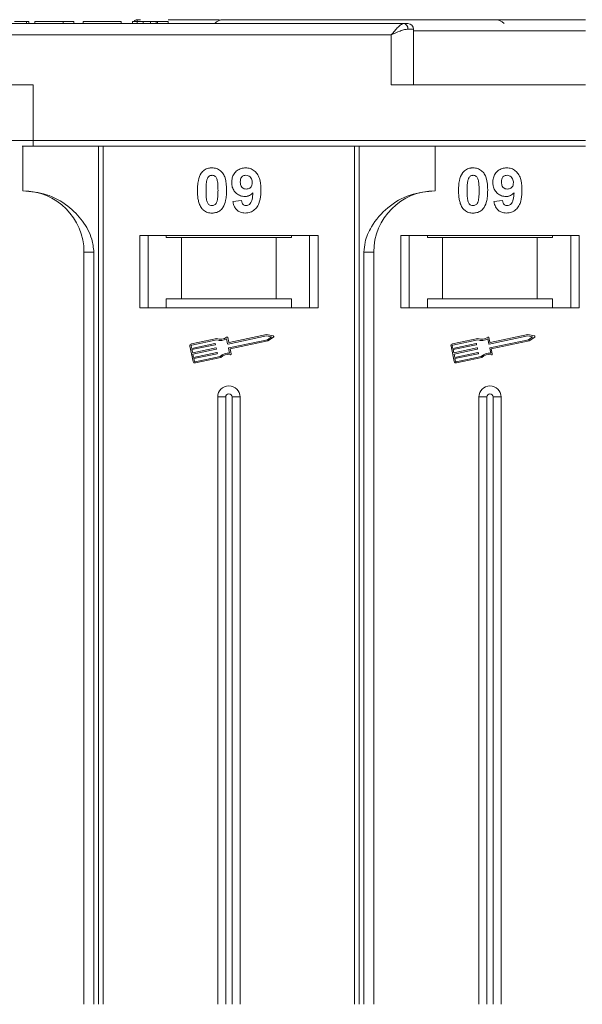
# Model space of a CAD drawing. Header units: millimetres. Extents: x -623 to 852, y 50 to 1083.
# Tile 22 of 72: x 100 to 150, y 369 to 457. Entities that reach past the tile are written whole.
import ezdxf

# ---------------------------------------------------------------- set-up
doc = ezdxf.new("R2010")
doc.units = ezdxf.units.MM

msp = doc.modelspace()

# ---------------------------------------------------------------- linework, layer by layer
at = {"color": 7, "linetype": 'Continuous', "lineweight": 15}
for p, q in [((110.676, 456.851), (110.372, 456.851)), ((110.372, 456.851), (110.372, 456.851)), ((134.283, 456.501), (83.593, 456.501)), ((100.434, 456.501), (100.434, 456.701)), ((100.657, 456.701), (100.657, 456.501)), ((110.022, 456.501), (100.657, 456.501)), ((101.17, 456.701), (101.17, 456.501)), ((101.17, 456.701), (103.734, 456.701)), ((103.734, 456.701), (103.734, 456.501)), ((103.734, 456.701), (104.696, 456.701)), ((104.696, 456.701), (104.696, 456.501)), ((105.529, 456.701), (108.926, 456.701)), ((105.529, 456.701), (105.529, 456.501)), ((108.926, 456.701), (108.926, 456.501)), ((109.952, 456.701), (109.952, 456.501)), ((109.952, 456.701), (110.913, 456.701)), ((110.913, 456.501), (110.913, 456.701)), ((111.55, 456.501), (111.55, 456.701)), ((112.065, 456.501), (112.065, 456.701)), ((112.196, 456.501), (112.196, 456.701)), ((112.196, 456.701), (113.157, 456.701)), ((113.157, 456.701), (113.157, 456.501)), ((135.165, 456.001), (134.655, 456.001)), ((135.165, 451.001), (135.165, 456.001)), ((83.593, 455.501), (133.165, 455.501)), ((133.165, 455.501), (133.165, 451.001)), ((150.593, 455.851), (135.165, 455.851)), ((101.021, 451.001), (83.593, 451.001)), ((101.021, 446.001), (101.021, 451.001)), ((133.165, 451.001), (150.593, 451.001)), ((101.021, 446.001), (99.021, 446.001)), ((100.093, 445.501), (100.093, 441.501)), ((150.593, 446.001), (101.021, 446.001)), ((101.021, 446.001), (101.021, 445.501)), ((101.021, 445.501), (150.593, 445.501)), ((106.886, 445.501), (106.886, 368.501)), ((107.305, 368.501), (107.305, 445.501)), ((129.881, 445.501), (129.881, 368.501)), ((130.3, 368.501), (130.3, 445.501)), ((137.093, 441.501), (137.093, 445.501)), ((118.952, 440.545), (119.721, 440.63)), ((142.381, 440.545), (143.151, 440.63)), ((126.593, 437.501), (110.593, 437.501)), ((110.593, 437.501), (110.593, 431.001)), ((111.343, 431.001), (111.343, 437.501)), ((112.979, 437.301), (112.979, 437.501)), ((124.207, 437.501), (124.207, 437.301)), ((125.843, 437.501), (125.843, 431.001)), ((126.593, 431.001), (126.593, 437.501)), ((150.022, 437.501), (134.022, 437.501)), ((134.022, 437.501), (134.022, 431.001)), ((134.772, 431.001), (134.772, 437.501)), ((136.409, 437.301), (136.409, 437.501)), ((147.636, 437.501), (147.636, 437.301)), ((149.272, 437.501), (149.272, 431.001)), ((150.022, 431.001), (150.022, 437.501)), ((112.979, 437.301), (114.343, 437.301)), ((114.343, 437.301), (114.343, 431.801)), ((122.843, 437.301), (114.343, 437.301)), ((122.843, 431.801), (122.843, 437.301)), ((122.843, 437.301), (124.207, 437.301)), ((136.409, 437.301), (137.772, 437.301)), ((137.772, 437.301), (137.772, 431.801)), ((146.272, 437.301), (137.772, 437.301)), ((146.272, 431.801), (146.272, 437.301)), ((146.272, 437.301), (147.636, 437.301)), ((105.593, 436.001), (106.478, 436.001)), ((105.593, 436.001), (105.593, 368.501)), ((106.478, 368.501), (106.478, 436.001)), ((130.708, 436.001), (130.708, 368.501)), ((131.593, 436.001), (130.708, 436.001)), ((131.593, 368.501), (131.593, 436.001)), ((112.979, 431.801), (112.979, 431.001)), ((114.343, 431.801), (112.979, 431.801)), ((122.843, 431.801), (114.343, 431.801)), ((124.207, 431.801), (122.843, 431.801)), ((124.207, 431.001), (124.207, 431.801)), ((137.772, 431.801), (136.409, 431.801)), ((136.409, 431.801), (136.409, 431.001)), ((146.272, 431.801), (137.772, 431.801)), ((147.636, 431.801), (146.272, 431.801)), ((147.636, 431.001), (147.636, 431.801)), ((110.593, 431.001), (126.593, 431.001)), ((134.022, 431.001), (150.022, 431.001)), ((121.981, 428.598), (118.611, 427.887)), ((122.582, 428.481), (121.981, 428.598)), ((145.41, 428.598), (142.04, 427.887)), ((146.011, 428.481), (145.41, 428.598)), ((117.511, 428.254), (115.232, 427.773)), ((117.499, 428.132), (115.257, 427.658)), ((115.26, 427.359), (117.342, 427.799)), ((117.367, 427.684), (115.284, 427.244)), ((117.377, 427.776), (117.389, 427.719)), ((118.485, 427.77), (118.391, 428.214)), ((118.576, 427.909), (118.488, 428.325)), ((121.981, 428.479), (118.52, 427.747)), ((118.593, 427.403), (122.054, 428.134)), ((118.703, 427.306), (122.102, 428.024)), ((122.424, 428.392), (121.981, 428.479)), ((122.054, 428.134), (122.424, 428.392)), ((122.102, 428.024), (122.604, 428.375)), ((140.94, 428.254), (138.662, 427.773)), ((140.929, 428.132), (138.686, 427.658)), ((138.689, 427.359), (140.772, 427.799)), ((140.796, 427.684), (138.714, 427.244)), ((140.807, 427.776), (140.819, 427.719)), ((141.915, 427.77), (141.821, 428.214)), ((142.005, 427.909), (141.918, 428.325)), ((145.411, 428.479), (141.95, 427.747)), ((142.022, 427.403), (145.484, 428.134)), ((142.133, 427.306), (145.531, 428.024)), ((145.853, 428.392), (145.411, 428.479)), ((145.484, 428.134), (145.853, 428.392)), ((145.531, 428.024), (146.034, 428.375)), ((115.096, 427.564), (115.388, 426.185)), ((115.211, 427.588), (115.26, 427.359)), ((115.284, 427.244), (115.345, 426.956)), ((115.345, 426.956), (117.427, 427.396)), ((117.452, 427.282), (115.369, 426.842)), ((115.369, 426.842), (115.43, 426.554)), ((115.43, 426.554), (117.512, 426.994)), ((117.537, 426.879), (115.454, 426.439)), ((117.462, 427.374), (117.474, 427.316)), ((117.547, 426.972), (117.559, 426.914)), ((118.664, 426.924), (118.57, 427.368)), ((118.797, 426.861), (118.703, 427.306)), ((138.526, 427.564), (138.817, 426.185)), ((138.641, 427.588), (138.689, 427.359)), ((138.714, 427.244), (138.774, 426.956)), ((138.774, 426.956), (140.857, 427.396)), ((140.881, 427.282), (138.799, 426.842)), ((138.799, 426.842), (138.859, 426.554)), ((138.859, 426.554), (140.942, 426.994)), ((140.966, 426.879), (138.884, 426.439)), ((140.892, 427.374), (140.904, 427.316)), ((140.977, 426.972), (140.989, 426.914)), ((142.094, 426.924), (142, 427.368)), ((142.227, 426.861), (142.133, 427.306)), ((115.454, 426.439), (115.503, 426.21)), ((115.572, 426.164), (117.815, 426.638)), ((115.597, 426.049), (117.875, 426.531)), ((138.884, 426.439), (138.932, 426.21)), ((139.002, 426.164), (141.244, 426.638)), ((139.026, 426.049), (141.305, 426.531)), ((117.593, 423.001), (117.593, 368.501)), ((117.593, 423.001), (118.308, 423.001)), ((118.308, 423.001), (118.308, 368.501)), ((118.878, 368.501), (118.878, 423.001)), ((119.593, 423.001), (118.878, 423.001)), ((119.593, 368.501), (119.593, 423.001)), ((141.022, 423.001), (141.022, 368.501)), ((141.022, 423.001), (141.737, 423.001)), ((141.737, 423.001), (141.737, 368.501)), ((142.307, 368.501), (142.307, 423.001)), ((143.022, 423.001), (142.307, 423.001)), ((143.022, 368.501), (143.022, 423.001))]:
    msp.add_line(p, q, dxfattribs=at)
for centre, radius, start, end in [((110.372, 456.501), 0.35, 89.99817, 145.14923), ((118.093, 455.851), 1, 90, 139.4584), ((142.522, 455.851), 1, 40.5416, 90), ((134.208, 456.057), 0.451, 352.91869, 80.47981), ((134.665, 456.001), 0.5, 0, 90), ((100.093, 436.001), 5.5, 0, 90), ((137.093, 436.001), 5.5, 90, 180), ((115.269, 427.601), 0.176, 101.9297, 191.9297), ((115.269, 427.601), 0.0587, 101.9297, 191.9297), ((117.349, 427.77), 0.0294, 11.9297, 101.9297), ((117.361, 427.712), 0.0294, 281.9297, 11.9297), ((117.864, 429.052), 0.99, 248.37041, 302.16635), ((117.864, 429.052), 0.873, 246.11204, 307.44471), ((118.431, 428.313), 0.0587, 11.9297, 127.44471), ((118.514, 427.776), 0.0294, 191.9297, 281.9297), ((118.605, 427.915), 0.0294, 191.9297, 281.9297), ((122.57, 428.423), 0.0587, 304.95116, 78.90824), ((138.698, 427.601), 0.176, 101.9297, 191.9297), ((138.698, 427.601), 0.0587, 101.9297, 191.9297), ((140.778, 427.77), 0.0294, 11.9297, 101.9297), ((140.79, 427.712), 0.0294, 281.9297, 11.9297), ((141.294, 429.052), 0.99, 248.37041, 302.16635), ((141.294, 429.052), 0.873, 246.11204, 307.44471), ((141.86, 428.313), 0.0587, 11.9297, 127.44471), ((141.944, 427.776), 0.0294, 191.9297, 281.9297), ((142.034, 427.915), 0.0294, 191.9297, 281.9297), ((146, 428.423), 0.0587, 304.95116, 78.90824), ((117.434, 427.368), 0.0294, 11.9297, 101.9297), ((117.446, 427.31), 0.0294, 281.9297, 11.9297), ((117.518, 426.966), 0.0294, 11.9297, 101.9297), ((117.531, 426.908), 0.0294, 281.9297, 11.9297), ((118.521, 425.944), 0.99, 81.69305, 135.48899), ((118.521, 425.944), 0.873, 76.41469, 137.74736), ((118.599, 427.374), 0.0294, 101.9297, 191.9297), ((118.74, 426.849), 0.0587, 256.41469, 11.9297), ((140.863, 427.368), 0.0294, 11.9297, 101.9297), ((140.875, 427.31), 0.0294, 281.9297, 11.9297), ((140.948, 426.966), 0.0294, 11.9297, 101.9297), ((140.96, 426.908), 0.0294, 281.9297, 11.9297), ((141.951, 425.944), 0.99, 81.69305, 135.48899), ((141.951, 425.944), 0.873, 76.41469, 137.74736), ((142.028, 427.374), 0.0294, 101.9297, 191.9297), ((142.169, 426.849), 0.0587, 256.41469, 11.9297), ((115.56, 426.222), 0.176, 191.9297, 281.9297), ((115.56, 426.222), 0.0587, 191.9297, 281.9297), ((138.99, 426.222), 0.176, 191.9297, 281.9297), ((138.99, 426.222), 0.0587, 191.9297, 281.9297), ((118.593, 423.001), 1, 0, 180), ((118.593, 423.001), 0.285, 0, 180), ((142.022, 423.001), 1, 0, 180), ((142.022, 423.001), 0.285, 0, 180)]:
    msp.add_arc(centre, radius, start, end, dxfattribs=at)
for points, knots in [([(110.372, 456.851), (110.373, 456.844), (110.373, 456.831), (110.372, 456.727), (110.372, 456.615), (110.366, 456.519), (110.364, 456.501)], [0, 0, 0, 0, 0.316913, 0.576202, 0.920428, 1, 1, 1, 1]), ([(117.743, 456.851), (116.603, 456.851), (115.09, 456.851), (113.539, 456.851), (113.157, 456.851)], [0, 0, 0, 0, 0.753822, 1, 1, 1, 1]), ([(150.593, 456.851), (149.272, 456.851), (146.588, 456.851), (142.566, 456.851), (138.888, 456.851), (135.617, 456.851), (132.758, 456.851), (130.064, 456.851), (126.743, 456.851), (123.918, 456.851), (121.686, 456.851), (120.195, 456.851), (119.014, 456.851), (118.234, 456.851), (118.14, 456.851), (118.093, 456.851)], [0, 0, 0, 0, 0.077646, 0.157699, 0.239994, 0.304338, 0.368672, 0.434385, 0.500088, 0.631328, 0.695673, 0.760006, 0.84231, 0.922361, 1, 1, 1, 1]), ([(100.434, 456.701), (100.374, 456.701), (100.254, 456.701), (99.937, 456.701), (99.616, 456.701), (99.375, 456.701), (99.346, 456.701)], [0, 0, 0, 0, 0.250896, 0.502166, 0.940512, 1, 1, 1, 1]), ([(100.657, 456.701), (100.657, 456.701), (100.656, 456.701), (100.641, 456.701), (100.616, 456.701), (100.575, 456.701), (100.518, 456.701), (100.462, 456.701), (100.434, 456.701)], [0, 0, 0, 0, 0.15395, 0.308181, 0.478699, 0.649961, 0.824203, 1, 1, 1, 1]), ([(111.55, 456.701), (111.463, 456.701), (111.324, 456.701), (111.149, 456.701), (111.029, 456.701), (110.919, 456.701), (110.916, 456.701), (110.913, 456.701)], [0, 0, 0, 0, 0.189329, 0.302222, 0.415612, 0.548732, 1, 1, 1, 1]), ([(112.065, 456.701), (112.025, 456.701), (111.949, 456.701), (111.779, 456.701), (111.644, 456.701), (111.567, 456.701), (111.55, 456.701)], [0, 0, 0, 0, 0.330398, 0.624767, 0.917361, 1, 1, 1, 1]), ([(112.196, 456.701), (112.194, 456.701), (112.191, 456.701), (112.181, 456.701), (112.167, 456.701), (112.147, 456.701), (112.117, 456.701), (112.083, 456.701), (112.065, 456.701)], [0, 0, 0, 0, 0.155996, 0.312125, 0.480895, 0.650212, 0.823248, 1, 1, 1, 1]), ([(133.165, 455.501), (133.27, 455.624), (133.482, 455.869), (133.792, 456.199), (134.071, 456.449), (134.215, 456.485), (134.283, 456.501)], [0, 0, 0, 0, 0.251131, 0.501805, 0.765641, 1, 1, 1, 1]), ([(134.655, 456.001), (134.56, 455.992), (134.351, 455.97), (133.852, 455.798), (133.434, 455.618), (133.165, 455.501)], [0, 0, 0, 0, 0.227063, 0.501587, 1, 1, 1, 1]), ([(100.04, 445.501), (100.06, 445.501), (100.192, 445.501), (100.538, 445.501), (100.863, 445.501), (101.021, 445.501)], [0, 0, 0, 0, 0.086648, 0.555949, 1, 1, 1, 1]), ([(116.168, 443.146), (116.213, 443.197), (116.303, 443.298), (116.472, 443.414), (116.66, 443.497), (116.83, 443.535), (116.971, 443.55), (117.044, 443.552), (117.08, 443.553)], [0, 0, 0, 0, 0.193776, 0.3936, 0.587864, 0.788908, 0.894169, 1, 1, 1, 1]), ([(117.08, 443.553), (117.215, 443.543), (117.487, 443.522), (117.84, 443.324), (118.111, 443.03), (118.363, 442.43), (118.377, 441.907), (118.388, 441.521)], [0, 0, 0, 0, 0.147566, 0.296688, 0.431278, 0.580404, 1, 1, 1, 1]), ([(118.849, 442.248), (118.857, 442.383), (118.873, 442.653), (119.04, 443.032), (119.32, 443.329), (119.69, 443.523), (119.965, 443.542), (120.107, 443.553)], [0, 0, 0, 0, 0.197927, 0.397728, 0.597413, 0.790584, 1, 1, 1, 1]), ([(120.107, 443.553), (120.243, 443.542), (120.514, 443.521), (120.875, 443.318), (121.166, 443.013), (121.406, 442.478), (121.461, 441.969), (121.464, 441.614), (121.465, 441.555)], [0, 0, 0, 0, 0.148288, 0.297745, 0.443713, 0.607791, 0.934708, 1, 1, 1, 1]), ([(139.598, 443.146), (139.642, 443.197), (139.732, 443.298), (139.901, 443.414), (140.09, 443.497), (140.259, 443.535), (140.4, 443.55), (140.473, 443.552), (140.51, 443.553)], [0, 0, 0, 0, 0.193776, 0.3936, 0.587864, 0.788908, 0.894169, 1, 1, 1, 1]), ([(140.51, 443.553), (140.645, 443.543), (140.917, 443.522), (141.269, 443.324), (141.541, 443.03), (141.792, 442.43), (141.807, 441.907), (141.817, 441.521)], [0, 0, 0, 0, 0.147566, 0.296688, 0.431278, 0.580404, 1, 1, 1, 1]), ([(142.279, 442.248), (142.287, 442.383), (142.302, 442.653), (142.469, 443.032), (142.749, 443.329), (143.12, 443.523), (143.394, 443.542), (143.537, 443.553)], [0, 0, 0, 0, 0.197927, 0.397728, 0.597413, 0.790584, 1, 1, 1, 1]), ([(143.537, 443.553), (143.672, 443.542), (143.944, 443.521), (144.304, 443.318), (144.596, 443.013), (144.836, 442.478), (144.89, 441.969), (144.894, 441.614), (144.894, 441.555)], [0, 0, 0, 0, 0.148288, 0.297745, 0.443713, 0.607791, 0.934708, 1, 1, 1, 1]), ([(115.772, 441.529), (115.775, 441.662), (115.78, 441.965), (115.852, 442.495), (115.992, 442.917), (116.151, 443.124), (116.168, 443.146)], [0, 0, 0, 0, 0.2367308, 0.5375555, 0.9496679, 1, 1, 1, 1]), ([(116.627, 442.493), (116.651, 442.563), (116.689, 442.675), (116.797, 442.8), (116.921, 442.867), (117.02, 442.883), (117.074, 442.886), (117.08, 442.886)], [0, 0, 0, 0, 0.334804, 0.542561, 0.750382, 0.970721, 1, 1, 1, 1]), ([(117.08, 442.886), (117.137, 442.881), (117.239, 442.871), (117.371, 442.794), (117.484, 442.646), (117.58, 442.372), (117.614, 441.98), (117.617, 441.68), (117.619, 441.529)], [0, 0, 0, 0, 0.104614, 0.188814, 0.273512, 0.444127, 0.719481, 1, 1, 1, 1]), ([(119.619, 442.287), (119.623, 442.374), (119.629, 442.512), (119.704, 442.691), (119.813, 442.799), (119.956, 442.873), (120.063, 442.881), (120.123, 442.886)], [0, 0, 0, 0, 0.29132, 0.465539, 0.641632, 0.798664, 1, 1, 1, 1]), ([(120.123, 442.886), (120.19, 442.879), (120.327, 442.865), (120.501, 442.748), (120.63, 442.59), (120.687, 442.407), (120.693, 442.286), (120.696, 442.231)], [0, 0, 0, 0, 0.207955, 0.420406, 0.62732, 0.827707, 1, 1, 1, 1]), ([(139.202, 441.529), (139.204, 441.662), (139.209, 441.965), (139.281, 442.495), (139.422, 442.917), (139.58, 443.124), (139.598, 443.146)], [0, 0, 0, 0, 0.236731, 0.537555, 0.949668, 1, 1, 1, 1]), ([(140.057, 442.493), (140.08, 442.563), (140.119, 442.675), (140.227, 442.8), (140.35, 442.867), (140.449, 442.883), (140.503, 442.886), (140.51, 442.886)], [0, 0, 0, 0, 0.334804, 0.542561, 0.750382, 0.970721, 1, 1, 1, 1]), ([(140.51, 442.886), (140.566, 442.881), (140.669, 442.871), (140.8, 442.794), (140.913, 442.646), (141.009, 442.372), (141.043, 441.98), (141.046, 441.68), (141.048, 441.529)], [0, 0, 0, 0, 0.104614, 0.188814, 0.273512, 0.444127, 0.719481, 1, 1, 1, 1]), ([(143.048, 442.287), (143.052, 442.374), (143.059, 442.512), (143.133, 442.691), (143.242, 442.799), (143.386, 442.873), (143.492, 442.881), (143.552, 442.886)], [0, 0, 0, 0, 0.29132, 0.465539, 0.641632, 0.798664, 1, 1, 1, 1]), ([(143.552, 442.886), (143.62, 442.879), (143.757, 442.865), (143.931, 442.748), (144.059, 442.59), (144.117, 442.407), (144.122, 442.286), (144.125, 442.231)], [0, 0, 0, 0, 0.207955, 0.420406, 0.62732, 0.827707, 1, 1, 1, 1]), ([(116.542, 441.529), (116.542, 441.595), (116.543, 441.729), (116.549, 441.909), (116.559, 442.07), (116.573, 442.212), (116.592, 442.354), (116.615, 442.447), (116.627, 442.493)], [0, 0, 0, 0, 0.2059417, 0.4119594, 0.558149, 0.7045024, 0.8518015, 1, 1, 1, 1]), ([(120.031, 440.989), (119.896, 441.001), (119.623, 441.026), (119.273, 441.242), (119.005, 441.548), (118.867, 441.902), (118.855, 442.144), (118.849, 442.248)], [0, 0, 0, 0, 0.210189, 0.421773, 0.623603, 0.837034, 1, 1, 1, 1]), ([(120.161, 441.655), (120.093, 441.661), (119.968, 441.672), (119.804, 441.766), (119.693, 441.897), (119.628, 442.078), (119.622, 442.209), (119.619, 442.287)], [0, 0, 0, 0, 0.213937, 0.398075, 0.583091, 0.751666, 1, 1, 1, 1]), ([(120.696, 442.231), (120.691, 442.151), (120.683, 442.018), (120.597, 441.849), (120.477, 441.74), (120.327, 441.666), (120.216, 441.659), (120.161, 441.655)], [0, 0, 0, 0, 0.2673945, 0.4472142, 0.6271221, 0.8130653, 1, 1, 1, 1]), ([(139.971, 441.529), (139.972, 441.595), (139.973, 441.729), (139.978, 441.909), (139.989, 442.07), (140.003, 442.212), (140.021, 442.354), (140.045, 442.447), (140.057, 442.493)], [0, 0, 0, 0, 0.205942, 0.411959, 0.558149, 0.704502, 0.851801, 1, 1, 1, 1]), ([(143.461, 440.989), (143.325, 441.001), (143.053, 441.026), (142.702, 441.242), (142.435, 441.548), (142.296, 441.902), (142.284, 442.144), (142.279, 442.248)], [0, 0, 0, 0, 0.210189, 0.421773, 0.623603, 0.837034, 1, 1, 1, 1]), ([(143.591, 441.655), (143.523, 441.661), (143.397, 441.672), (143.234, 441.766), (143.122, 441.897), (143.057, 442.078), (143.052, 442.209), (143.048, 442.287)], [0, 0, 0, 0, 0.213937, 0.398075, 0.583091, 0.751666, 1, 1, 1, 1]), ([(144.125, 442.231), (144.12, 442.151), (144.113, 442.018), (144.026, 441.849), (143.906, 441.74), (143.756, 441.666), (143.646, 441.659), (143.591, 441.655)], [0, 0, 0, 0, 0.2673945, 0.4472142, 0.6271221, 0.8130653, 1, 1, 1, 1]), ([(106.478, 436.001), (106.435, 436.392), (106.323, 437.391), (105.5, 438.845), (104.13, 440.258), (102.265, 441.295), (100.814, 441.433), (100.093, 441.501)], [0, 0, 0, 0, 0.125713, 0.321276, 0.524466, 0.763484, 1, 1, 1, 1]), ([(116.165, 439.912), (116.126, 439.967), (116.046, 440.076), (115.938, 440.313), (115.848, 440.621), (115.798, 440.958), (115.776, 441.262), (115.774, 441.44), (115.772, 441.529)], [0, 0, 0, 0, 0.118441, 0.239346, 0.459593, 0.684925, 0.84224, 1, 1, 1, 1]), ([(117.08, 440.168), (117.012, 440.176), (116.902, 440.189), (116.774, 440.277), (116.669, 440.43), (116.576, 440.705), (116.548, 441.095), (116.544, 441.383), (116.542, 441.529)], [0, 0, 0, 0, 0.12537, 0.20229, 0.279179, 0.464758, 0.730582, 1, 1, 1, 1]), ([(117.619, 441.529), (117.618, 441.462), (117.617, 441.329), (117.611, 441.148), (117.601, 440.986), (117.587, 440.844), (117.569, 440.701), (117.545, 440.607), (117.533, 440.561)], [0, 0, 0, 0, 0.20527, 0.410616, 0.55715, 0.703844, 0.851471, 1, 1, 1, 1]), ([(118.388, 441.521), (118.386, 441.387), (118.38, 441.084), (118.31, 440.565), (118.171, 440.145), (118.015, 439.938), (117.992, 439.908)], [0, 0, 0, 0, 0.237281, 0.538591, 0.932677, 1, 1, 1, 1]), ([(120.754, 441.324), (120.708, 441.275), (120.614, 441.176), (120.467, 441.087), (120.34, 441.035), (120.241, 441.008), (120.138, 440.992), (120.067, 440.99), (120.031, 440.989)], [0, 0, 0, 0, 0.243491, 0.496266, 0.61821, 0.741704, 0.870158, 1, 1, 1, 1]), ([(121.465, 441.555), (121.462, 441.422), (121.453, 441.02), (121.363, 440.465), (121.084, 439.956), (120.738, 439.654), (120.368, 439.516), (120.134, 439.505), (120.05, 439.501)], [0, 0, 0, 0, 0.142337, 0.429127, 0.589943, 0.751205, 0.909895, 1, 1, 1, 1]), ([(120.148, 440.168), (120.202, 440.174), (120.31, 440.185), (120.462, 440.283), (120.603, 440.453), (120.713, 440.815), (120.737, 441.117), (120.754, 441.324)], [0, 0, 0, 0, 0.112015, 0.224355, 0.367768, 0.565827, 1, 1, 1, 1]), ([(137.093, 441.501), (136.333, 441.425), (134.813, 441.272), (132.791, 440.082), (131.459, 438.532), (130.799, 437.088), (130.732, 436.296), (130.708, 436.001)], [0, 0, 0, 0, 0.249096, 0.498243, 0.745205, 0.90541, 1, 1, 1, 1]), ([(139.595, 439.912), (139.555, 439.967), (139.476, 440.076), (139.368, 440.313), (139.277, 440.621), (139.228, 440.958), (139.205, 441.262), (139.203, 441.44), (139.202, 441.529)], [0, 0, 0, 0, 0.1184406, 0.2393457, 0.4595932, 0.6849248, 0.8422399, 1, 1, 1, 1]), ([(140.51, 440.168), (140.441, 440.176), (140.331, 440.189), (140.203, 440.277), (140.098, 440.43), (140.006, 440.705), (139.977, 441.095), (139.973, 441.383), (139.971, 441.529)], [0, 0, 0, 0, 0.12537, 0.20229, 0.279179, 0.464758, 0.730582, 1, 1, 1, 1]), ([(141.048, 441.529), (141.048, 441.462), (141.047, 441.329), (141.041, 441.148), (141.031, 440.986), (141.017, 440.844), (140.998, 440.701), (140.974, 440.607), (140.962, 440.561)], [0, 0, 0, 0, 0.20527, 0.410616, 0.55715, 0.703844, 0.851471, 1, 1, 1, 1]), ([(141.817, 441.521), (141.815, 441.387), (141.81, 441.084), (141.739, 440.565), (141.601, 440.145), (141.444, 439.938), (141.421, 439.908)], [0, 0, 0, 0, 0.237281, 0.538591, 0.932677, 1, 1, 1, 1]), ([(144.183, 441.324), (144.137, 441.275), (144.043, 441.176), (143.896, 441.087), (143.77, 441.035), (143.671, 441.008), (143.567, 440.992), (143.496, 440.99), (143.461, 440.989)], [0, 0, 0, 0, 0.243491, 0.496266, 0.61821, 0.741704, 0.870158, 1, 1, 1, 1]), ([(144.894, 441.555), (144.891, 441.422), (144.883, 441.02), (144.792, 440.465), (144.514, 439.956), (144.167, 439.654), (143.797, 439.516), (143.564, 439.505), (143.479, 439.501)], [0, 0, 0, 0, 0.142337, 0.429127, 0.589943, 0.751205, 0.909895, 1, 1, 1, 1]), ([(143.578, 440.168), (143.632, 440.174), (143.74, 440.185), (143.892, 440.283), (144.033, 440.453), (144.142, 440.815), (144.167, 441.117), (144.183, 441.324)], [0, 0, 0, 0, 0.112015, 0.224355, 0.367768, 0.565827, 1, 1, 1, 1]), ([(117.533, 440.561), (117.509, 440.492), (117.471, 440.38), (117.364, 440.255), (117.242, 440.189), (117.143, 440.171), (117.089, 440.168), (117.08, 440.168)], [0, 0, 0, 0, 0.333678, 0.540413, 0.747264, 0.961209, 1, 1, 1, 1]), ([(120.05, 439.501), (119.914, 439.513), (119.668, 439.533), (119.354, 439.714), (119.112, 439.995), (118.998, 440.292), (118.962, 440.491), (118.952, 440.545)], [0, 0, 0, 0, 0.2427882, 0.4388655, 0.6348012, 0.9009361, 1, 1, 1, 1]), ([(119.721, 440.63), (119.735, 440.55), (119.755, 440.427), (119.845, 440.283), (119.95, 440.205), (120.057, 440.172), (120.123, 440.169), (120.148, 440.168)], [0, 0, 0, 0, 0.3447142, 0.5290593, 0.7142089, 0.8921959, 1, 1, 1, 1]), ([(140.962, 440.561), (140.939, 440.492), (140.901, 440.38), (140.793, 440.255), (140.672, 440.189), (140.573, 440.171), (140.518, 440.168), (140.51, 440.168)], [0, 0, 0, 0, 0.333678, 0.540413, 0.747264, 0.961209, 1, 1, 1, 1]), ([(143.479, 439.501), (143.343, 439.513), (143.098, 439.533), (142.784, 439.714), (142.541, 439.995), (142.427, 440.292), (142.391, 440.491), (142.381, 440.545)], [0, 0, 0, 0, 0.2427882, 0.4388655, 0.6348012, 0.9009361, 1, 1, 1, 1]), ([(143.151, 440.63), (143.164, 440.55), (143.185, 440.427), (143.275, 440.283), (143.379, 440.205), (143.486, 440.172), (143.553, 440.169), (143.578, 440.168)], [0, 0, 0, 0, 0.3447142, 0.5290593, 0.7142089, 0.8921959, 1, 1, 1, 1]), ([(117.08, 439.501), (117.013, 439.504), (116.879, 439.508), (116.681, 439.552), (116.49, 439.63), (116.345, 439.728), (116.238, 439.826), (116.19, 439.884), (116.165, 439.912)], [0, 0, 0, 0, 0.192635, 0.388697, 0.582015, 0.783044, 0.890959, 1, 1, 1, 1]), ([(117.992, 439.908), (117.948, 439.857), (117.857, 439.756), (117.689, 439.64), (117.5, 439.557), (117.331, 439.519), (117.189, 439.504), (117.117, 439.502), (117.08, 439.501)], [0, 0, 0, 0, 0.193769, 0.393564, 0.587886, 0.789131, 0.894283, 1, 1, 1, 1]), ([(140.51, 439.501), (140.443, 439.504), (140.308, 439.508), (140.11, 439.552), (139.92, 439.63), (139.775, 439.728), (139.668, 439.826), (139.619, 439.884), (139.595, 439.912)], [0, 0, 0, 0, 0.192635, 0.388697, 0.582015, 0.783044, 0.890959, 1, 1, 1, 1]), ([(141.421, 439.908), (141.377, 439.857), (141.287, 439.756), (141.118, 439.64), (140.929, 439.557), (140.76, 439.519), (140.619, 439.504), (140.546, 439.502), (140.51, 439.501)], [0, 0, 0, 0, 0.193769, 0.393564, 0.587886, 0.789131, 0.894283, 1, 1, 1, 1])]:
    msp.add_open_spline(points, degree=3, knots=knots, dxfattribs=at)
msp.add_open_spline([(134.283, 456.501), (134.392, 456.501), (134.612, 456.501), (134.647, 456.501), (134.665, 456.501)], degree=3, dxfattribs=at)

doc.saveas('drawing.dxf')
